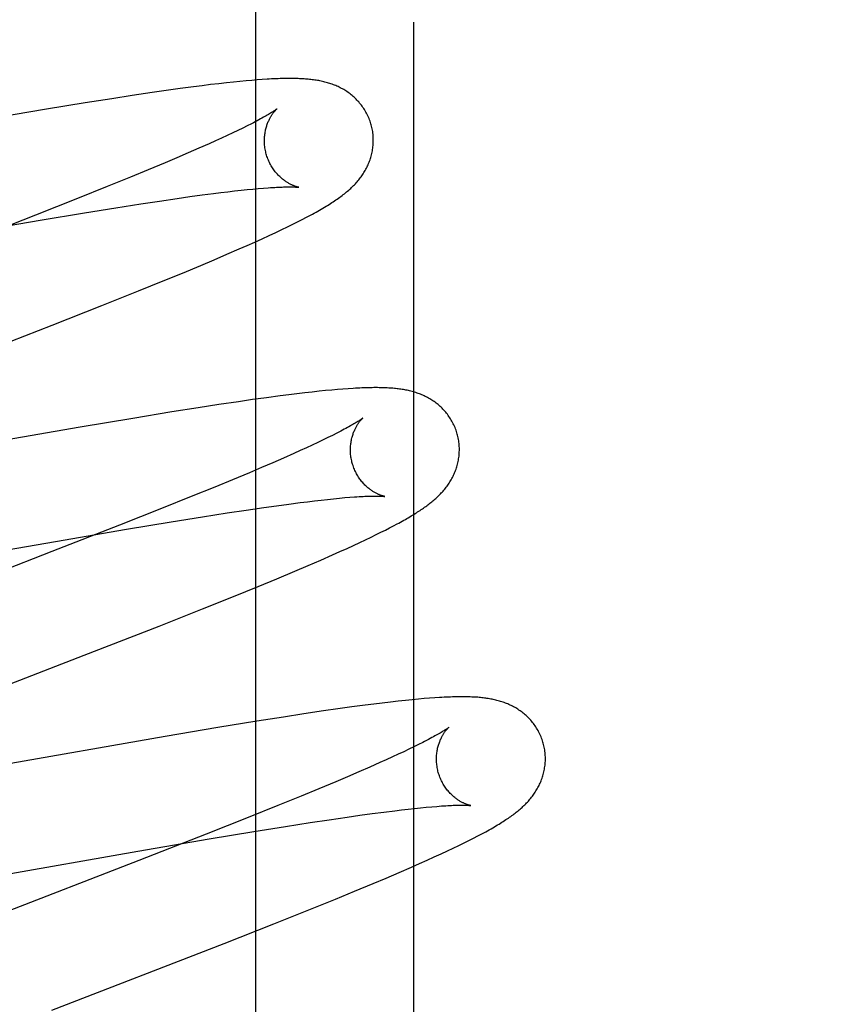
# Model space of a CAD drawing. Header units: inches. Extents: x 0 to 248, y 0 to 160.
# Tile 45 of 69: x 80.062 to 80.209, y 82.35 to 82.531. Entities that reach past the tile are written whole.
import ezdxf

# ---------------------------------------------------------------- set-up
doc = ezdxf.new("R2010")
doc.units = ezdxf.units.IN
doc.header["$LTSCALE"] = 13.627625
doc.header["$MEASUREMENT"] = 0
doc.linetypes.add('HIDDEN', pattern=[0.2, 0.1, -0.1])
doc.layers.add('DEFAULT_2', color=8, linetype='HIDDEN')
doc.layers.add('RIGHTHAND_DOOR_ASSEMBLY', color=7, linetype='CONTINUOUS')

msp = doc.modelspace()

# ---------------------------------------------------------------- linework, layer by layer
at = {"layer": 'DEFAULT_2', "color": 8, "linetype": 'HIDDEN'}
for p, q in [((80.1341, 78.4422), (80.1341, 83.94271)), ((80.09831, 82.5192), (80.09682, 82.51903)), ((80.0997, 82.51936), (80.09831, 82.5192)), ((80.10099, 82.5195), (80.0997, 82.51936)), ((80.10219, 82.51962), (80.10099, 82.5195)), ((80.10331, 82.51972), (80.10219, 82.51962)), ((80.10436, 82.51981), (80.10331, 82.51972)), ((80.10535, 82.51989), (80.10436, 82.51981)), ((80.10628, 82.51996), (80.10535, 82.51989)), ((80.08606, 82.51757), (80.08244, 82.51703)), ((80.08868, 82.51795), (80.08606, 82.51757)), ((80.09121, 82.5183), (80.08868, 82.51795)), ((80.09366, 82.51863), (80.09121, 82.5183)), ((80.09526, 82.51883), (80.09366, 82.51863)), ((80.09682, 82.51903), (80.09526, 82.51883)), ((80.07381, 82.51567), (80.06666, 82.5145)), ((80.07868, 82.51645), (80.07381, 82.51567)), ((80.08244, 82.51703), (80.07868, 82.51645)), ((80.06666, 82.5145), (80.05699, 82.51287)), ((80.10431, 82.51185), (80.10354, 82.51146)), ((80.10088, 82.51016), (80.09987, 82.50969)), ((80.10182, 82.51062), (80.10088, 82.51016)), ((80.10271, 82.51105), (80.10182, 82.51062)), ((80.10354, 82.51146), (80.10271, 82.51105)), ((80.09769, 82.50869), (80.09652, 82.50816)), ((80.09881, 82.5092), (80.09769, 82.50869)), ((80.09987, 82.50969), (80.09881, 82.5092)), ((80.0927, 82.50648), (80.09062, 82.50558)), ((80.09467, 82.50734), (80.0927, 82.50648)), ((80.09652, 82.50816), (80.09467, 82.50734)), ((80.08844, 82.50466), (80.08536, 82.50337)), ((80.09062, 82.50558), (80.08844, 82.50466)), ((80.08536, 82.50337), (80.08212, 82.50203)), ((80.08212, 82.50203), (80.07784, 82.50029)), ((80.07784, 82.50029), (80.0724, 82.4981)), ((80.09735, 82.49903), (80.0987, 82.4992)), ((80.0987, 82.4992), (80.09998, 82.49936)), ((80.09998, 82.49936), (80.10121, 82.4995)), ((80.10121, 82.4995), (80.10239, 82.49963)), ((80.10239, 82.49963), (80.10351, 82.49974)), ((80.10351, 82.49974), (80.10457, 82.49985)), ((80.10457, 82.49985), (80.10556, 82.49994)), ((80.10556, 82.49994), (80.1065, 82.50002)), ((80.0724, 82.4981), (80.06468, 82.49504)), ((80.08398, 82.49713), (80.08742, 82.49765)), ((80.08742, 82.49765), (80.09069, 82.49813)), ((80.09069, 82.49813), (80.09302, 82.49846)), ((80.09302, 82.49846), (80.09525, 82.49876)), ((80.09525, 82.49876), (80.09735, 82.49903)), ((80.07368, 82.49549), (80.07944, 82.49642)), ((80.07944, 82.49642), (80.08398, 82.49713)), ((80.06468, 82.49504), (80.05231, 82.49021)), ((80.05249, 82.4919), (80.06553, 82.49413)), ((80.06553, 82.49413), (80.07368, 82.49549)), ((80.1119, 82.49339), (80.11279, 82.49383)), ((80.11279, 82.49383), (80.11363, 82.49426)), ((80.11363, 82.49426), (80.11441, 82.49467)), ((80.10877, 82.49188), (80.10989, 82.49241)), ((80.10989, 82.49241), (80.11093, 82.49291)), ((80.11093, 82.49291), (80.1119, 82.49339)), ((80.10354, 82.4895), (80.10495, 82.49012)), ((80.10495, 82.49012), (80.10629, 82.49073)), ((80.10629, 82.49073), (80.10757, 82.49132)), ((80.10757, 82.49132), (80.10877, 82.49188)), ((80.0998, 82.48786), (80.10208, 82.48885)), ((80.10208, 82.48885), (80.10354, 82.4895)), ((80.095, 82.48583), (80.09744, 82.48685)), ((80.09744, 82.48685), (80.0998, 82.48786)), ((80.09163, 82.48442), (80.095, 82.48583)), ((80.08355, 82.48113), (80.08812, 82.48298)), ((80.08812, 82.48298), (80.09163, 82.48442)), ((80.07682, 82.47844), (80.08355, 82.48113)), ((80.06771, 82.47485), (80.07682, 82.47844)), ((80.04052, 82.4643), (80.06771, 82.47485)), ((80.12012, 82.46302), (80.11906, 82.46293)), ((80.12111, 82.4631), (80.12012, 82.46302)), ((80.12206, 82.46317), (80.12111, 82.4631)), ((80.10708, 82.46152), (80.10453, 82.46117)), ((80.10955, 82.46185), (80.10708, 82.46152)), ((80.11114, 82.46205), (80.10955, 82.46185)), ((80.11265, 82.46224), (80.11114, 82.46205)), ((80.11409, 82.46241), (80.11265, 82.46224)), ((80.11544, 82.46256), (80.11409, 82.46241)), ((80.11672, 82.4627), (80.11544, 82.46256)), ((80.11793, 82.46282), (80.11672, 82.4627)), ((80.11906, 82.46293), (80.11793, 82.46282)), ((80.09455, 82.45967), (80.08967, 82.4589)), ((80.0983, 82.46025), (80.09455, 82.45967)), ((80.10192, 82.46079), (80.0983, 82.46025)), ((80.10453, 82.46117), (80.10192, 82.46079)), ((80.08252, 82.45772), (80.07285, 82.45609)), ((80.08967, 82.4589), (80.08252, 82.45772)), ((80.07285, 82.45609), (80.02873, 82.44841)), ((80.11835, 82.45418), (80.11745, 82.45375)), ((80.11919, 82.4546), (80.11835, 82.45418)), ((80.11997, 82.45499), (80.11919, 82.4546)), ((80.1144, 82.45232), (80.11327, 82.4518)), ((80.11547, 82.45281), (80.1144, 82.45232)), ((80.11649, 82.45329), (80.11547, 82.45281)), ((80.11745, 82.45375), (80.11649, 82.45329)), ((80.11022, 82.45044), (80.10823, 82.44958)), ((80.11209, 82.45127), (80.11022, 82.45044)), ((80.11327, 82.4518), (80.11209, 82.45127)), ((80.10614, 82.44868), (80.10394, 82.44774)), ((80.10823, 82.44958), (80.10614, 82.44868)), ((80.10394, 82.44774), (80.10084, 82.44645)), ((80.09758, 82.4451), (80.09327, 82.44335)), ((80.10084, 82.44645), (80.09758, 82.4451)), ((80.09327, 82.44335), (80.0878, 82.44116)), ((80.12045, 82.44307), (80.12145, 82.44316)), ((80.12145, 82.44316), (80.12238, 82.44323)), ((80.10332, 82.44088), (80.10659, 82.44135)), ((80.10659, 82.44135), (80.10893, 82.44168)), ((80.10893, 82.44168), (80.11115, 82.44198)), ((80.11115, 82.44198), (80.11325, 82.44226)), ((80.11325, 82.44226), (80.11459, 82.44242)), ((80.11459, 82.44242), (80.11588, 82.44258)), ((80.11588, 82.44258), (80.11711, 82.44272)), ((80.11711, 82.44272), (80.11828, 82.44285)), ((80.11828, 82.44285), (80.1194, 82.44296)), ((80.1194, 82.44296), (80.12045, 82.44307)), ((80.0878, 82.44116), (80.08006, 82.43809)), ((80.08956, 82.43871), (80.09533, 82.43964)), ((80.09533, 82.43964), (80.09987, 82.44035)), ((80.09987, 82.44035), (80.10332, 82.44088)), ((80.08006, 82.43809), (80.06765, 82.43324)), ((80.0814, 82.43736), (80.08956, 82.43871)), ((80.12966, 82.4376), (80.13038, 82.43797)), ((80.13038, 82.43797), (80.13105, 82.43833)), ((80.06833, 82.43512), (80.0814, 82.43736)), ((80.12527, 82.43542), (80.12627, 82.4359)), ((80.12627, 82.4359), (80.1272, 82.43636)), ((80.1272, 82.43636), (80.12808, 82.43679)), ((80.12808, 82.43679), (80.1289, 82.4372)), ((80.1289, 82.4372), (80.12966, 82.4376)), ((80.02251, 82.42714), (80.06833, 82.43512)), ((80.12185, 82.43384), (80.12306, 82.43439)), ((80.12306, 82.43439), (80.1242, 82.43492)), ((80.1242, 82.43492), (80.12527, 82.43542)), ((80.06765, 82.43324), (80.03885, 82.42209)), ((80.11703, 82.43169), (80.1192, 82.43265)), ((80.1192, 82.43265), (80.12056, 82.43326)), ((80.12056, 82.43326), (80.12185, 82.43384)), ((80.1123, 82.42967), (80.11471, 82.4307)), ((80.11471, 82.4307), (80.11703, 82.43169)), ((80.10898, 82.42827), (80.1123, 82.42967)), ((80.101, 82.42501), (80.10552, 82.42685)), ((80.10552, 82.42685), (80.10898, 82.42827)), ((80.09532, 82.42273), (80.101, 82.42501)), ((80.08735, 82.41957), (80.09532, 82.42273)), ((80.07363, 82.41421), (80.08735, 82.41957)), ((80.05366, 82.40649), (80.07363, 82.41421)), ((80.12676, 82.40524), (80.12517, 82.40503)), ((80.12832, 82.40543), (80.12676, 82.40524)), ((80.12983, 82.40561), (80.12832, 82.40543)), ((80.13125, 82.40577), (80.12983, 82.40561)), ((80.13258, 82.40591), (80.13125, 82.40577)), ((80.1338, 82.40604), (80.13258, 82.40591)), ((80.13495, 82.40615), (80.1338, 82.40604)), ((80.13601, 82.40624), (80.13495, 82.40615)), ((80.13701, 82.40632), (80.13601, 82.40624)), ((80.13795, 82.40638), (80.13701, 82.40632)), ((80.11394, 82.40343), (80.11019, 82.40285)), ((80.11756, 82.40398), (80.11394, 82.40343)), ((80.12018, 82.40435), (80.11756, 82.40398)), ((80.12272, 82.40471), (80.12018, 82.40435)), ((80.12517, 82.40503), (80.12272, 82.40471)), ((80.1053, 82.40208), (80.09816, 82.40091)), ((80.11019, 82.40285), (80.1053, 82.40208)), ((80.09816, 82.40091), (80.08849, 82.39928)), ((80.08849, 82.39928), (80.04441, 82.3916)), ((80.13574, 82.39819), (80.13496, 82.3978)), ((80.13227, 82.39649), (80.13125, 82.39602)), ((80.13322, 82.39695), (80.13227, 82.39649)), ((80.13412, 82.39738), (80.13322, 82.39695)), ((80.13496, 82.3978), (80.13412, 82.39738)), ((80.12788, 82.39448), (80.12602, 82.39365)), ((80.12906, 82.39501), (80.12788, 82.39448)), ((80.13019, 82.39552), (80.12906, 82.39501)), ((80.13125, 82.39602), (80.13019, 82.39552)), ((80.12404, 82.39279), (80.12196, 82.3919)), ((80.12602, 82.39365), (80.12404, 82.39279)), ((80.11977, 82.39097), (80.11669, 82.38968)), ((80.12196, 82.3919), (80.11977, 82.39097)), ((80.11669, 82.38968), (80.11344, 82.38834)), ((80.11344, 82.38834), (80.10915, 82.38659)), ((80.10915, 82.38659), (80.10371, 82.38441)), ((80.12646, 82.38513), (80.12859, 82.38541)), ((80.12859, 82.38541), (80.1306, 82.38566)), ((80.1306, 82.38566), (80.13188, 82.38581)), ((80.13188, 82.38581), (80.13309, 82.38595)), ((80.13309, 82.38595), (80.13426, 82.38608)), ((80.13426, 82.38608), (80.13536, 82.38619)), ((80.13536, 82.38619), (80.1364, 82.38629)), ((80.1364, 82.38629), (80.13739, 82.38638)), ((80.13739, 82.38638), (80.13831, 82.38645)), ((80.10371, 82.38441), (80.096, 82.38136)), ((80.11053, 82.38276), (80.1151, 82.38348)), ((80.1151, 82.38348), (80.11857, 82.384)), ((80.11857, 82.384), (80.12187, 82.38449)), ((80.12187, 82.38449), (80.12422, 82.38482)), ((80.12422, 82.38482), (80.12646, 82.38513)), ((80.09656, 82.38046), (80.10474, 82.38182)), ((80.10474, 82.38182), (80.11053, 82.38276)), ((80.08347, 82.37821), (80.09656, 82.38046)), ((80.096, 82.38136), (80.08364, 82.37653)), ((80.14333, 82.37973), (80.14422, 82.38017)), ((80.14422, 82.38017), (80.14506, 82.3806)), ((80.14506, 82.3806), (80.14585, 82.38101)), ((80.03887, 82.37045), (80.08347, 82.37821)), ((80.13911, 82.37772), (80.14027, 82.37826)), ((80.14027, 82.37826), (80.14135, 82.37877)), ((80.14135, 82.37877), (80.14237, 82.37926)), ((80.14237, 82.37926), (80.14333, 82.37973)), ((80.08364, 82.37653), (80.04153, 82.3602)), ((80.13515, 82.37593), (80.13655, 82.37655)), ((80.13655, 82.37655), (80.13787, 82.37715)), ((80.13787, 82.37715), (80.13911, 82.37772)), ((80.13141, 82.37429), (80.13368, 82.37528)), ((80.13368, 82.37528), (80.13515, 82.37593)), ((80.12663, 82.37226), (80.12906, 82.37329)), ((80.12906, 82.37329), (80.13141, 82.37429)), ((80.11974, 82.36941), (80.12325, 82.37086)), ((80.12325, 82.37086), (80.12663, 82.37226)), ((80.11517, 82.36756), (80.11974, 82.36941)), ((80.10844, 82.36487), (80.11517, 82.36756)), ((80.09932, 82.36128), (80.10844, 82.36487)), ((80.06765, 82.349), (80.09932, 82.36128))]:
    msp.add_line(p, q, dxfattribs=at)
for points in [[(80.12629, 82.51163), (80.12623, 82.51185), (80.12616, 82.51209), (80.12607, 82.51234), (80.12598, 82.51258), (80.12589, 82.51282), (80.12578, 82.51306), (80.12568, 82.5133), (80.12557, 82.51353), (80.12545, 82.51376), (80.12532, 82.51399), (80.1252, 82.51421), (80.12506, 82.51443), (80.12493, 82.51464), (80.12478, 82.51485), (80.12464, 82.51506), (80.12449, 82.51526), (80.12433, 82.51546), (80.12417, 82.51565), (80.12401, 82.51584), (80.12384, 82.51602), (80.12368, 82.5162), (80.1235, 82.51638), (80.12333, 82.51655), (80.12315, 82.51671), (80.12297, 82.51687), (80.12279, 82.51703), (80.1226, 82.51718), (80.12242, 82.51732), (80.12223, 82.51747), (80.12204, 82.5176), (80.12184, 82.51774), (80.12164, 82.51787), (80.12144, 82.51799), (80.12124, 82.51811), (80.12103, 82.51823), (80.12083, 82.51834), (80.12062, 82.51845), (80.12041, 82.51856), (80.1202, 82.51866), (80.11999, 82.51875), (80.11978, 82.51884), (80.11957, 82.51893), (80.11935, 82.51902), (80.11913, 82.5191), (80.11891, 82.51917), (80.11869, 82.51925), (80.11847, 82.51932), (80.11824, 82.51938), (80.11802, 82.51945), (80.11779, 82.51951), (80.11757, 82.51956), (80.11734, 82.51962), (80.11711, 82.51967), (80.11688, 82.51971), (80.11665, 82.51976), (80.11642, 82.5198), (80.11618, 82.51984), (80.11595, 82.51987), (80.11571, 82.51991), (80.11547, 82.51994), (80.11523, 82.51997), (80.11498, 82.51999), (80.11474, 82.52002), (80.11448, 82.52004), (80.11423, 82.52006), (80.11397, 82.52008), (80.1137, 82.5201), (80.11342, 82.52011), (80.11314, 82.52012), (80.11286, 82.52014), (80.11256, 82.52014), (80.11226, 82.52015), (80.11195, 82.52016), (80.11164, 82.52016), (80.11131, 82.52016), (80.11098, 82.52016), (80.11064, 82.52015), (80.11029, 82.52015), (80.10993, 82.52014), (80.10957, 82.52013), (80.10919, 82.52012), (80.10881, 82.5201), (80.10841, 82.52009), (80.10801, 82.52007), (80.10759, 82.52004), (80.10717, 82.52002), (80.10628, 82.51996)], [(80.10898, 82.51457), (80.10897, 82.51457), (80.10897, 82.51456), (80.10895, 82.51455), (80.10892, 82.51453), (80.10889, 82.51451), (80.10885, 82.51447), (80.1088, 82.51444), (80.10873, 82.51439), (80.10866, 82.51434), (80.10858, 82.51428), (80.10848, 82.51421), (80.10837, 82.51414), (80.10825, 82.51406), (80.10811, 82.51397), (80.10796, 82.51388), (80.1078, 82.51378), (80.10762, 82.51367), (80.10743, 82.51356), (80.10722, 82.51343), (80.107, 82.5133), (80.10676, 82.51317), (80.10651, 82.51303), (80.10624, 82.51288), (80.10596, 82.51272), (80.10566, 82.51256), (80.10534, 82.51239), (80.10501, 82.51222), (80.10467, 82.51204), (80.10431, 82.51185)], [(80.10703, 82.50628), (80.10697, 82.50647), (80.10692, 82.50671), (80.10687, 82.50694), (80.10682, 82.50718), (80.10679, 82.50741), (80.10675, 82.50765), (80.10673, 82.50788), (80.10671, 82.50811), (80.1067, 82.50835), (80.10669, 82.50858), (80.10669, 82.50881), (80.1067, 82.50903), (80.10671, 82.50926), (80.10672, 82.50948), (80.10674, 82.50969), (80.10677, 82.5099), (80.1068, 82.51011), (80.10683, 82.51032), (80.10687, 82.51052), (80.10691, 82.51071), (80.10695, 82.5109), (80.107, 82.51109), (80.10705, 82.51127), (80.10711, 82.51144), (80.10716, 82.51161), (80.10722, 82.51177), (80.10728, 82.51193), (80.10734, 82.51209), (80.1074, 82.51224), (80.10747, 82.51238), (80.10753, 82.51252), (80.1076, 82.51266), (80.10766, 82.51279), (80.10773, 82.51291), (80.1078, 82.51303), (80.10786, 82.51315), (80.10793, 82.51326), (80.10799, 82.51336), (80.10806, 82.51346), (80.10812, 82.51356), (80.10819, 82.51365), (80.10825, 82.51374), (80.10831, 82.51383), (80.10837, 82.51391), (80.10843, 82.51398), (80.10849, 82.51406), (80.10855, 82.51412), (80.1086, 82.51419), (80.10865, 82.51424), (80.1087, 82.5143), (80.10875, 82.51435), (80.10879, 82.51439), (80.10883, 82.51443), (80.10886, 82.51447), (80.1089, 82.5145), (80.10892, 82.51452), (80.10894, 82.51454), (80.10896, 82.51456), (80.10897, 82.51457), (80.10898, 82.51457)], [(80.11441, 82.49467), (80.11479, 82.49487), (80.11515, 82.49506), (80.1155, 82.49525), (80.11584, 82.49544), (80.11618, 82.49562), (80.1165, 82.49581), (80.11682, 82.49598), (80.11712, 82.49616), (80.11742, 82.49634), (80.11771, 82.49651), (80.118, 82.49668), (80.11828, 82.49685), (80.11855, 82.49702), (80.11881, 82.49718), (80.11907, 82.49735), (80.11932, 82.49751), (80.11957, 82.49768), (80.11981, 82.49784), (80.12005, 82.498), (80.12028, 82.49817), (80.12051, 82.49833), (80.12073, 82.49849), (80.12095, 82.49865), (80.12116, 82.49882), (80.12137, 82.49898), (80.12157, 82.49914), (80.12177, 82.49931), (80.12197, 82.49947), (80.12216, 82.49964), (80.12234, 82.4998), (80.12253, 82.49997), (80.1227, 82.50014), (80.12288, 82.50031), (80.12305, 82.50048), (80.12322, 82.50065), (80.12338, 82.50082), (80.12355, 82.501), (80.1237, 82.50118), (80.12386, 82.50136), (80.12401, 82.50154), (80.12415, 82.50172), (80.12429, 82.50191), (80.12443, 82.50209), (80.12457, 82.50228), (80.1247, 82.50247), (80.12483, 82.50267), (80.12495, 82.50286), (80.12508, 82.50306), (80.1252, 82.50327), (80.12531, 82.50348), (80.12542, 82.50368), (80.12553, 82.5039), (80.12563, 82.50411), (80.12573, 82.50432), (80.12582, 82.50454), (80.12591, 82.50476), (80.126, 82.50498), (80.12608, 82.50521), (80.12615, 82.50543), (80.12622, 82.50566), (80.12629, 82.5059), (80.12635, 82.50613), (80.12641, 82.50637), (80.12646, 82.50661), (80.12651, 82.50685), (80.12655, 82.5071), (80.12659, 82.50735), (80.12662, 82.5076), (80.12664, 82.50785), (80.12666, 82.5081), (80.12667, 82.50835), (80.12668, 82.50861), (80.12668, 82.50886), (80.12668, 82.50912), (80.12667, 82.50938), (80.12665, 82.50963), (80.12663, 82.50989), (80.12659, 82.51015), (80.12656, 82.51041), (80.12652, 82.51066), (80.12647, 82.51092), (80.12641, 82.51117), (80.12635, 82.51142), (80.12629, 82.51163)], [(80.11297, 82.50018), (80.11298, 82.50018), (80.11297, 82.50018), (80.11296, 82.50018), (80.11293, 82.50019), (80.11291, 82.50019), (80.11287, 82.5002), (80.11283, 82.50021), (80.11278, 82.50022), (80.11273, 82.50023), (80.11267, 82.50025), (80.1126, 82.50027), (80.11253, 82.50029), (80.11246, 82.50031), (80.11238, 82.50034), (80.1123, 82.50037), (80.11221, 82.5004), (80.11212, 82.50044), (80.11203, 82.50047), (80.11193, 82.50051), (80.11183, 82.50056), (80.11173, 82.5006), (80.11162, 82.50065), (80.11151, 82.50071), (80.1114, 82.50076), (80.11129, 82.50082), (80.11117, 82.50089), (80.11106, 82.50096), (80.11093, 82.50103), (80.11081, 82.50111), (80.11069, 82.50119), (80.11056, 82.50127), (80.11043, 82.50136), (80.1103, 82.50146), (80.11017, 82.50156), (80.11003, 82.50167), (80.1099, 82.50178), (80.10976, 82.50189), (80.10963, 82.50201), (80.10949, 82.50214), (80.10935, 82.50228), (80.10922, 82.50242), (80.10908, 82.50256), (80.10894, 82.50271), (80.10881, 82.50287), (80.10868, 82.50304), (80.10854, 82.50321), (80.10841, 82.50338), (80.10829, 82.50356), (80.10816, 82.50375), (80.10804, 82.50394), (80.10793, 82.50413), (80.10781, 82.50433), (80.10771, 82.50454), (80.1076, 82.50475), (80.1075, 82.50496), (80.10741, 82.50518), (80.10732, 82.5054), (80.10723, 82.50562), (80.10716, 82.50585), (80.10708, 82.50608), (80.10703, 82.50628)], [(80.1065, 82.50002), (80.10738, 82.50008), (80.10779, 82.50011), (80.10819, 82.50014), (80.10857, 82.50016), (80.10893, 82.50018), (80.10928, 82.5002), (80.10961, 82.50021), (80.10992, 82.50022), (80.11022, 82.50023), (80.1105, 82.50024), (80.11077, 82.50025), (80.11102, 82.50025), (80.11125, 82.50025), (80.11146, 82.50025), (80.11166, 82.50025), (80.11184, 82.50025), (80.11201, 82.50024), (80.11216, 82.50024), (80.11229, 82.50023), (80.11241, 82.50022), (80.11252, 82.50022), (80.11262, 82.50021), (80.1127, 82.50021), (80.11277, 82.5002), (80.11283, 82.50019), (80.11288, 82.50019), (80.11292, 82.50018), (80.11295, 82.50018), (80.11297, 82.50018), (80.11297, 82.50018)], [(80.14209, 82.45484), (80.14202, 82.45506), (80.14195, 82.4553), (80.14186, 82.45555), (80.14177, 82.45579), (80.14168, 82.45603), (80.14158, 82.45627), (80.14147, 82.45651), (80.14136, 82.45674), (80.14124, 82.45697), (80.14111, 82.4572), (80.14099, 82.45742), (80.14085, 82.45764), (80.14072, 82.45785), (80.14057, 82.45806), (80.14043, 82.45827), (80.14028, 82.45847), (80.14012, 82.45867), (80.13996, 82.45886), (80.1398, 82.45905), (80.13963, 82.45924), (80.13946, 82.45941), (80.13929, 82.45959), (80.13912, 82.45976), (80.13894, 82.45992), (80.13876, 82.46008), (80.13858, 82.46024), (80.13839, 82.46039), (80.1382, 82.46054), (80.13801, 82.46068), (80.13782, 82.46082), (80.13763, 82.46095), (80.13743, 82.46108), (80.13723, 82.4612), (80.13703, 82.46133), (80.13682, 82.46144), (80.13661, 82.46156), (80.13641, 82.46166), (80.1362, 82.46177), (80.13599, 82.46187), (80.13578, 82.46196), (80.13557, 82.46205), (80.13535, 82.46214), (80.13514, 82.46223), (80.13492, 82.46231), (80.1347, 82.46238), (80.13448, 82.46246), (80.13425, 82.46253), (80.13403, 82.46259), (80.1338, 82.46266), (80.13358, 82.46272), (80.13335, 82.46277), (80.13312, 82.46283), (80.13289, 82.46288), (80.13267, 82.46292), (80.13244, 82.46297), (80.13221, 82.46301), (80.13197, 82.46305), (80.13174, 82.46308), (80.1315, 82.46311), (80.13127, 82.46315), (80.13103, 82.46317), (80.13078, 82.4632), (80.13054, 82.46323), (80.13029, 82.46325), (80.13003, 82.46327), (80.12977, 82.46329), (80.1295, 82.4633), (80.12923, 82.46332), (80.12895, 82.46333), (80.12866, 82.46334), (80.12837, 82.46335), (80.12807, 82.46336), (80.12776, 82.46336), (80.12744, 82.46337), (80.12712, 82.46337), (80.12678, 82.46337), (80.12644, 82.46336), (80.12609, 82.46336), (80.12573, 82.46335), (80.12536, 82.46334), (80.12499, 82.46333), (80.1246, 82.46331), (80.1242, 82.46329), (80.12379, 82.46327), (80.12338, 82.46325), (80.12295, 82.46323), (80.12206, 82.46317)], [(80.12477, 82.45778), (80.12476, 82.45777), (80.12474, 82.45776), (80.12472, 82.45774), (80.12469, 82.45772), (80.12465, 82.45769), (80.1246, 82.45766), (80.12454, 82.45761), (80.12448, 82.45756), (80.1244, 82.45751), (80.1243, 82.45745), (80.1242, 82.45738), (80.12409, 82.4573), (80.12396, 82.45722), (80.12382, 82.45713), (80.12367, 82.45704), (80.12351, 82.45694), (80.12333, 82.45683), (80.12313, 82.45671), (80.12292, 82.45659), (80.1227, 82.45646), (80.12246, 82.45633), (80.12221, 82.45618), (80.12194, 82.45603), (80.12165, 82.45588), (80.12134, 82.45571), (80.12102, 82.45554), (80.12069, 82.45536), (80.12033, 82.45518), (80.11997, 82.45499)], [(80.12282, 82.44948), (80.12276, 82.44968), (80.12271, 82.44992), (80.12266, 82.45015), (80.12261, 82.45039), (80.12258, 82.45062), (80.12255, 82.45086), (80.12252, 82.45109), (80.1225, 82.45132), (80.12249, 82.45156), (80.12248, 82.45179), (80.12248, 82.45201), (80.12249, 82.45224), (80.1225, 82.45246), (80.12251, 82.45268), (80.12253, 82.4529), (80.12256, 82.45311), (80.12259, 82.45332), (80.12262, 82.45353), (80.12266, 82.45373), (80.1227, 82.45392), (80.12275, 82.45412), (80.1228, 82.4543), (80.12285, 82.45448), (80.1229, 82.45466), (80.12296, 82.45483), (80.12301, 82.45499), (80.12307, 82.45515), (80.12313, 82.4553), (80.1232, 82.45545), (80.12326, 82.4556), (80.12333, 82.45574), (80.12339, 82.45587), (80.12346, 82.456), (80.12352, 82.45613), (80.12359, 82.45625), (80.12366, 82.45636), (80.12372, 82.45647), (80.12379, 82.45658), (80.12385, 82.45668), (80.12392, 82.45678), (80.12398, 82.45687), (80.12405, 82.45696), (80.12411, 82.45704), (80.12417, 82.45712), (80.12423, 82.4572), (80.12429, 82.45727), (80.12434, 82.45734), (80.1244, 82.4574), (80.12445, 82.45746), (80.1245, 82.45751), (80.12454, 82.45756), (80.12458, 82.4576), (80.12462, 82.45764), (80.12466, 82.45768), (80.12469, 82.45771), (80.12471, 82.45773), (80.12473, 82.45775), (80.12475, 82.45777), (80.12476, 82.45778), (80.12477, 82.45778)], [(80.13105, 82.43833), (80.13137, 82.4385), (80.13168, 82.43867), (80.13198, 82.43884), (80.13227, 82.439), (80.13256, 82.43916), (80.13283, 82.43932), (80.1331, 82.43948), (80.13336, 82.43963), (80.13362, 82.43979), (80.13387, 82.43994), (80.13411, 82.44009), (80.13435, 82.44023), (80.13458, 82.44038), (80.13481, 82.44053), (80.13504, 82.44067), (80.13526, 82.44082), (80.13547, 82.44096), (80.13568, 82.4411), (80.13589, 82.44125), (80.1361, 82.44139), (80.1363, 82.44154), (80.13649, 82.44168), (80.13669, 82.44183), (80.13688, 82.44197), (80.13707, 82.44212), (80.13726, 82.44227), (80.13744, 82.44242), (80.13762, 82.44257), (80.1378, 82.44272), (80.13798, 82.44288), (80.13816, 82.44303), (80.13833, 82.44319), (80.1385, 82.44335), (80.13867, 82.44351), (80.13884, 82.44368), (80.139, 82.44385), (80.13916, 82.44402), (80.13932, 82.44419), (80.13948, 82.44437), (80.13963, 82.44455), (80.13978, 82.44473), (80.13993, 82.44491), (80.14007, 82.44509), (80.14021, 82.44528), (80.14034, 82.44547), (80.14047, 82.44566), (80.1406, 82.44585), (80.14073, 82.44605), (80.14085, 82.44625), (80.14097, 82.44645), (80.14109, 82.44666), (80.1412, 82.44687), (80.14131, 82.44708), (80.14141, 82.44729), (80.14151, 82.44751), (80.1416, 82.44773), (80.14169, 82.44795), (80.14178, 82.44817), (80.14186, 82.44839), (80.14194, 82.44862), (80.14201, 82.44885), (80.14208, 82.44908), (80.14214, 82.44932), (80.1422, 82.44956), (80.14225, 82.4498), (80.1423, 82.45005), (80.14234, 82.45029), (80.14238, 82.45054), (80.14241, 82.45079), (80.14243, 82.45104), (80.14245, 82.4513), (80.14246, 82.45155), (80.14247, 82.45181), (80.14247, 82.45206), (80.14247, 82.45232), (80.14246, 82.45258), (80.14244, 82.45284), (80.14242, 82.4531), (80.14239, 82.45335), (80.14235, 82.45361), (80.14231, 82.45387), (80.14226, 82.45412), (80.1422, 82.45438), (80.14214, 82.45463), (80.14209, 82.45484)], [(80.12876, 82.44339), (80.12877, 82.44339), (80.12876, 82.44339), (80.12875, 82.44339), (80.12873, 82.44339), (80.1287, 82.4434), (80.12867, 82.44341), (80.12862, 82.44342), (80.12858, 82.44343), (80.12852, 82.44344), (80.12846, 82.44346), (80.1284, 82.44348), (80.12833, 82.4435), (80.12826, 82.44352), (80.12818, 82.44355), (80.1281, 82.44357), (80.12801, 82.44361), (80.12792, 82.44364), (80.12783, 82.44368), (80.12773, 82.44372), (80.12763, 82.44376), (80.12753, 82.44381), (80.12742, 82.44386), (80.12731, 82.44391), (80.1272, 82.44397), (80.12709, 82.44403), (80.12697, 82.44409), (80.12686, 82.44416), (80.12674, 82.44423), (80.12661, 82.44431), (80.12649, 82.44439), (80.12636, 82.44448), (80.12623, 82.44457), (80.1261, 82.44466), (80.12596, 82.44476), (80.12583, 82.44487), (80.1257, 82.44498), (80.12556, 82.4451), (80.12543, 82.44522), (80.12529, 82.44534), (80.12515, 82.44548), (80.12501, 82.44562), (80.12488, 82.44576), (80.12474, 82.44592), (80.1246, 82.44608), (80.12447, 82.44624), (80.12434, 82.44641), (80.12421, 82.44658), (80.12408, 82.44676), (80.12396, 82.44695), (80.12384, 82.44714), (80.12372, 82.44734), (80.12361, 82.44754), (80.1235, 82.44774), (80.12339, 82.44795), (80.12329, 82.44817), (80.1232, 82.44838), (80.12311, 82.4486), (80.12303, 82.44883), (80.12295, 82.44905), (80.12287, 82.44928), (80.12282, 82.44948)], [(80.12238, 82.44323), (80.12325, 82.4433), (80.12366, 82.44333), (80.12406, 82.44335), (80.12444, 82.44337), (80.1248, 82.44339), (80.12514, 82.44341), (80.12547, 82.44342), (80.12578, 82.44343), (80.12607, 82.44344), (80.12634, 82.44345), (80.12659, 82.44345), (80.12683, 82.44346), (80.12706, 82.44346), (80.12726, 82.44346), (80.12745, 82.44346), (80.12763, 82.44345), (80.12779, 82.44345), (80.12794, 82.44345), (80.12808, 82.44344), (80.1282, 82.44343), (80.12831, 82.44343), (80.1284, 82.44342), (80.12849, 82.44342), (80.12856, 82.44341), (80.12862, 82.4434), (80.12867, 82.4434), (80.12871, 82.44339), (80.12874, 82.44339), (80.12876, 82.44339), (80.12876, 82.44339)], [(80.15788, 82.39805), (80.15781, 82.39826), (80.15774, 82.39851), (80.15765, 82.39876), (80.15756, 82.399), (80.15747, 82.39924), (80.15737, 82.39948), (80.15726, 82.39971), (80.15715, 82.39995), (80.15703, 82.40018), (80.15691, 82.4004), (80.15678, 82.40062), (80.15665, 82.40084), (80.15651, 82.40106), (80.15637, 82.40127), (80.15622, 82.40147), (80.15607, 82.40168), (80.15591, 82.40187), (80.15576, 82.40207), (80.15559, 82.40226), (80.15543, 82.40244), (80.15526, 82.40262), (80.15509, 82.40279), (80.15491, 82.40296), (80.15473, 82.40313), (80.15455, 82.40329), (80.15437, 82.40344), (80.15419, 82.40359), (80.154, 82.40374), (80.15381, 82.40388), (80.15362, 82.40402), (80.15342, 82.40415), (80.15323, 82.40428), (80.15303, 82.40441), (80.15282, 82.40453), (80.15262, 82.40465), (80.15241, 82.40476), (80.15221, 82.40487), (80.152, 82.40497), (80.15179, 82.40507), (80.15158, 82.40517), (80.15137, 82.40526), (80.15115, 82.40535), (80.15094, 82.40543), (80.15072, 82.40551), (80.1505, 82.40559), (80.15028, 82.40566), (80.15005, 82.40573), (80.14983, 82.4058), (80.1496, 82.40586), (80.14938, 82.40592), (80.14915, 82.40598), (80.14893, 82.40603), (80.1487, 82.40608), (80.14847, 82.40613), (80.14824, 82.40617), (80.14801, 82.40621), (80.14778, 82.40625), (80.14754, 82.40629), (80.14731, 82.40632), (80.14707, 82.40635), (80.14683, 82.40638), (80.14659, 82.40641), (80.14634, 82.40643), (80.14609, 82.40646), (80.14584, 82.40648), (80.14558, 82.4065), (80.14532, 82.40651), (80.14504, 82.40653), (80.14477, 82.40654), (80.14448, 82.40655), (80.14419, 82.40656), (80.14389, 82.40657), (80.14358, 82.40657), (80.14327, 82.40658), (80.14295, 82.40658), (80.14262, 82.40658), (80.14228, 82.40657), (80.14194, 82.40657), (80.14158, 82.40656), (80.14122, 82.40655), (80.14085, 82.40654), (80.14046, 82.40652), (80.14007, 82.40651), (80.13967, 82.40649), (80.13925, 82.40647), (80.13883, 82.40644), (80.13795, 82.40638)], [(80.14056, 82.40099), (80.14055, 82.40098), (80.14054, 82.40097), (80.14051, 82.40096), (80.14049, 82.40093), (80.14045, 82.4009), (80.1404, 82.40087), (80.14034, 82.40083), (80.14028, 82.40078), (80.1402, 82.40072), (80.14011, 82.40066), (80.14001, 82.4006), (80.13989, 82.40052), (80.13977, 82.40044), (80.13963, 82.40035), (80.13947, 82.40025), (80.1393, 82.40015), (80.13912, 82.40004), (80.13892, 82.39992), (80.13871, 82.3998), (80.13848, 82.39966), (80.13824, 82.39953), (80.13798, 82.39938), (80.1377, 82.39923), (80.13742, 82.39907), (80.13711, 82.39891), (80.13679, 82.39874), (80.13645, 82.39856), (80.1361, 82.39838), (80.13574, 82.39819)], [(80.13861, 82.39269), (80.13855, 82.39289), (80.1385, 82.39312), (80.13845, 82.39336), (80.1384, 82.39359), (80.13837, 82.39383), (80.13834, 82.39406), (80.13831, 82.39429), (80.13829, 82.39453), (80.13828, 82.39476), (80.13827, 82.39499), (80.13827, 82.39521), (80.13828, 82.39544), (80.13829, 82.39566), (80.1383, 82.39588), (80.13832, 82.3961), (80.13835, 82.39631), (80.13838, 82.39652), (80.13841, 82.39672), (80.13845, 82.39692), (80.13849, 82.39712), (80.13853, 82.39731), (80.13858, 82.3975), (80.13863, 82.39768), (80.13869, 82.39785), (80.13874, 82.39802), (80.1388, 82.39818), (80.13886, 82.39834), (80.13892, 82.3985), (80.13898, 82.39865), (80.13905, 82.39879), (80.13911, 82.39893), (80.13918, 82.39907), (80.13924, 82.3992), (80.13931, 82.39932), (80.13937, 82.39944), (80.13944, 82.39955), (80.13951, 82.39967), (80.13957, 82.39977), (80.13964, 82.39987), (80.1397, 82.39997), (80.13976, 82.40006), (80.13983, 82.40015), (80.13989, 82.40024), (80.13995, 82.40032), (80.14001, 82.40039), (80.14007, 82.40047), (80.14012, 82.40053), (80.14018, 82.4006), (80.14023, 82.40066), (80.14028, 82.40071), (80.14032, 82.40076), (80.14037, 82.4008), (80.14041, 82.40085), (80.14044, 82.40088), (80.14047, 82.40091), (80.1405, 82.40094), (80.14052, 82.40096), (80.14054, 82.40097), (80.14055, 82.40098), (80.14056, 82.40099)], [(80.14585, 82.38101), (80.14623, 82.38121), (80.1466, 82.38141), (80.14696, 82.3816), (80.14731, 82.38179), (80.14764, 82.38198), (80.14797, 82.38216), (80.14829, 82.38234), (80.1486, 82.38252), (80.1489, 82.38269), (80.14919, 82.38286), (80.14948, 82.38303), (80.14975, 82.3832), (80.15002, 82.38337), (80.15028, 82.38353), (80.15053, 82.38369), (80.15078, 82.38385), (80.15102, 82.38401), (80.15125, 82.38416), (80.15147, 82.38431), (80.15169, 82.38446), (80.15191, 82.38461), (80.15211, 82.38476), (80.15232, 82.38491), (80.15251, 82.38506), (80.15271, 82.38521), (80.1529, 82.38536), (80.15308, 82.38551), (80.15327, 82.38566), (80.15345, 82.38581), (80.15363, 82.38596), (80.15381, 82.38611), (80.15398, 82.38627), (80.15415, 82.38643), (80.15432, 82.38659), (80.15449, 82.38675), (80.15465, 82.38692), (80.15482, 82.38708), (80.15498, 82.38725), (80.15514, 82.38743), (80.15529, 82.3876), (80.15544, 82.38778), (80.15559, 82.38796), (80.15574, 82.38814), (80.15588, 82.38833), (80.15602, 82.38851), (80.15615, 82.3887), (80.15628, 82.38889), (80.15641, 82.38908), (80.15654, 82.38928), (80.15666, 82.38948), (80.15678, 82.38968), (80.15689, 82.38989), (80.157, 82.3901), (80.15711, 82.39031), (80.15721, 82.39052), (80.15731, 82.39074), (80.1574, 82.39096), (80.15749, 82.39117), (80.15758, 82.3914), (80.15766, 82.39162), (80.15773, 82.39185), (80.1578, 82.39208), (80.15787, 82.39231), (80.15793, 82.39255), (80.15799, 82.39279), (80.15804, 82.39303), (80.15809, 82.39327), (80.15813, 82.39352), (80.15817, 82.39376), (80.1582, 82.39401), (80.15822, 82.39426), (80.15824, 82.39452), (80.15826, 82.39477), (80.15826, 82.39503), (80.15826, 82.39528), (80.15826, 82.39554), (80.15825, 82.3958), (80.15823, 82.39605), (80.15821, 82.39631), (80.15818, 82.39657), (80.15814, 82.39682), (80.1581, 82.39708), (80.15805, 82.39733), (80.15799, 82.39759), (80.15793, 82.39784), (80.15788, 82.39805)], [(80.14455, 82.3866), (80.14456, 82.38659), (80.14455, 82.3866), (80.14454, 82.3866), (80.14452, 82.3866), (80.14449, 82.38661), (80.14445, 82.38662), (80.14441, 82.38663), (80.14436, 82.38664), (80.14431, 82.38665), (80.14425, 82.38667), (80.14419, 82.38669), (80.14412, 82.38671), (80.14404, 82.38673), (80.14396, 82.38676), (80.14388, 82.38679), (80.1438, 82.38682), (80.14371, 82.38685), (80.14361, 82.38689), (80.14352, 82.38693), (80.14342, 82.38697), (80.14331, 82.38702), (80.14321, 82.38707), (80.1431, 82.38712), (80.14299, 82.38718), (80.14287, 82.38724), (80.14276, 82.3873), (80.14264, 82.38737), (80.14252, 82.38744), (80.1424, 82.38752), (80.14227, 82.3876), (80.14214, 82.38769), (80.14201, 82.38778), (80.14188, 82.38788), (80.14175, 82.38798), (80.14162, 82.38808), (80.14148, 82.38819), (80.14135, 82.38831), (80.14121, 82.38843), (80.14107, 82.38856), (80.14094, 82.38869), (80.1408, 82.38883), (80.14066, 82.38898), (80.14053, 82.38913), (80.14039, 82.38929), (80.14026, 82.38945), (80.14013, 82.38962), (80.14, 82.3898), (80.13987, 82.38998), (80.13975, 82.39016), (80.13963, 82.39035), (80.13951, 82.39055), (80.1394, 82.39075), (80.13929, 82.39095), (80.13918, 82.39116), (80.13908, 82.39138), (80.13899, 82.39159), (80.1389, 82.39181), (80.13882, 82.39204), (80.13874, 82.39226), (80.13867, 82.39249), (80.13861, 82.39269)], [(80.13831, 82.38645), (80.13917, 82.38652), (80.13958, 82.38654), (80.13997, 82.38657), (80.14034, 82.38659), (80.14069, 82.38661), (80.14103, 82.38662), (80.14134, 82.38664), (80.14164, 82.38665), (80.14192, 82.38665), (80.14219, 82.38666), (80.14243, 82.38666), (80.14267, 82.38667), (80.14288, 82.38667), (80.14309, 82.38667), (80.14327, 82.38667), (80.14345, 82.38666), (80.14361, 82.38666), (80.14375, 82.38665), (80.14389, 82.38665), (80.14401, 82.38664), (80.14411, 82.38664), (80.14421, 82.38663), (80.14429, 82.38662), (80.14436, 82.38662), (80.14442, 82.38661), (80.14447, 82.38661), (80.1445, 82.3866), (80.14453, 82.3866), (80.14455, 82.3866), (80.14455, 82.3866)]]:
    msp.add_lwpolyline(points, dxfattribs=at)
at = {"layer": 'RIGHTHAND_DOOR_ASSEMBLY', "color": 8, "linetype": 'HIDDEN'}
msp.add_line((80.2091, 89.81438), (80.2091, 73.00438), dxfattribs=at)
at = {"layer": 'RIGHTHAND_DOOR_ASSEMBLY', "color": 3, "linetype": 'Continuous'}
msp.add_line((80.1051, 73.15938), (80.1051, 89.65938), dxfattribs=at)

doc.saveas('drawing.dxf')
